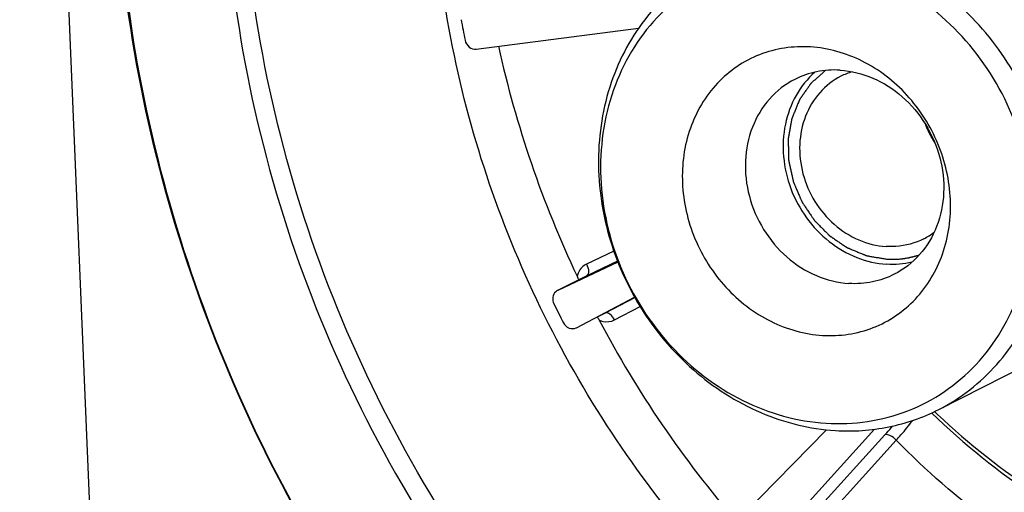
# Model space of a CAD drawing. Header units: millimetres. Extents: x 0 to 420, y 0 to 297.
# Tile 6 of 56: x 175.91 to 185.36, y 33.58 to 38.11. Entities that reach past the tile are written whole.
import ezdxf

# ---------------------------------------------------------------- set-up
doc = ezdxf.new("R2010")
doc.units = ezdxf.units.MM
doc.header["$LTSCALE"] = 23.1
doc.layers.add('COMPONENTS', color=7, linetype='CONTINUOUS')

msp = doc.modelspace()

# ---------------------------------------------------------------- linework, layer by layer
at = {"layer": 'COMPONENTS', "color": 7, "linetype": 'CONTINUOUS'}
for p, q in [((175.9111, 49.49438), (176.73564, 29.74592)), ((180.29343, 37.83067), (181.85009, 38.03095)), ((184.73256, 34.37296), (189.3409, 36.72372)), ((181.61309, 35.89233), (181.35158, 35.76859)), ((181.65155, 35.78807), (181.07452, 35.51504)), ((181.64824, 35.79679), (181.35279, 35.65699)), ((181.35279, 35.65699), (181.07237, 35.51394)), ((181.35279, 35.65699), (181.35072, 35.65597)), ((181.25353, 35.15733), (181.81284, 35.44964)), ((181.5318, 35.29928), (181.81439, 35.44697)), ((181.62008, 35.23206), (181.86563, 35.36039)), ((181.45656, 35.2609), (181.5318, 35.29928)), ((181.53112, 35.29893), (181.5318, 35.29928)), ((181.25281, 35.15697), (181.25353, 35.15733)), ((184.69141, 34.35263), (184.70244, 34.34212)), ((183.65317, 34.17827), (182.63946, 33.1427)), ((182.90719, 32.85101), (184.11411, 34.18318)), ((183.18546, 32.99296), (184.21396, 34.12818)), ((183.29561, 32.94269), (184.32411, 34.07792))]:
    msp.add_line(p, q, dxfattribs=at)
for centre, radius, start, end in [((190.08651, 39.87213), 10.09265, 190.035343, 191.170387), ((190.64045, 40.09272), 10.37744, 192.435389, 205.340502), ((184.10251, 36.9617), 0.68267, 107.110369, 117.005848), ((184.27739, 36.6189), 0.68251, 297.041978, 306.932902), ((190.42289, 39.96987), 10.44375, 206.030257, 207.139718), ((190.70167, 40.10954), 10.43985, 207.859965, 220.732421), ((189.54914, 39.39468), 7.03011, 225.981766, 236.532573), ((189.55098, 39.44165), 7.03658, 226.445239, 226.63397), ((189.44435, 39.32458), 6.87826, 226.61012, 236.940085)]:
    msp.add_arc(centre, radius, start, end, dxfattribs=at)
for points, knots in [([(182.97757, 48.85721), (181.99485, 48.35594), (180.18078, 46.94105), (178.39458, 43.94306), (177.68544, 40.40773), (178.10689, 36.72182), (179.5982, 33.26717), (182.00461, 30.40092), (185.07729, 28.42646), (187.41932, 27.84551), (188.57203, 27.77388)], [0, 0, 0, 0, 0.1162657, 0.2358415, 0.3604477, 0.4895931, 0.6209801, 0.7514769, 0.8782793, 1, 1, 1, 1]), ([(188.74068, 27.8599), (187.59629, 27.93102), (185.27145, 28.50447), (182.21527, 30.45347), (179.81181, 33.28568), (178.30623, 36.70514), (177.85243, 40.36299), (178.5129, 43.88559), (180.23912, 46.89395), (182.01294, 48.33633), (182.97858, 48.85545)], [0, 0, 0, 0, 0.1216375, 0.2483216, 0.3787046, 0.5100382, 0.6392298, 0.763971, 0.8836947, 1, 1, 1, 1]), ([(179.07004, 32.55201), (178.39805, 33.59089), (177.32851, 35.8422), (176.77299, 38.89129), (176.83802, 41.31235), (177.23012, 43.62123), (177.9003, 45.26109), (178.49864, 46.23768)], [0, 0, 0, 0, 0.2579377, 0.5128391, 0.6381019, 0.7612341, 1, 1, 1, 1]), ([(178.52567, 46.22183), (177.92375, 45.24906), (177.24827, 43.61322), (176.85061, 41.30785), (176.78087, 38.88911), (177.33267, 35.84161), (178.40139, 33.59182), (179.07334, 32.55401)], [0, 0, 0, 0, 0.2387055, 0.361823, 0.4870837, 0.7420106, 1, 1, 1, 1]), ([(188.65825, 29.83423), (187.81536, 29.88661), (186.10589, 30.27484), (183.79892, 31.59174), (181.88465, 33.53093), (180.52283, 35.9257), (179.82534, 38.57539), (179.85548, 41.26002), (180.6176, 43.75034), (181.59809, 45.15851), (182.17613, 45.7482)], [0, 0, 0, 0, 0.1204207, 0.2453765, 0.3740134, 0.5043281, 0.6338225, 0.7602385, 0.8822552, 1, 1, 1, 1]), ([(184.73257, 34.37297), (184.94128, 34.47944), (185.32656, 34.77996), (185.7059, 35.41671), (185.8565, 36.16757), (185.76697, 36.95041), (185.45023, 37.68412), (184.93913, 38.29287), (184.28654, 38.71222), (183.78912, 38.8356), (183.5443, 38.85081)], [0, 0, 0, 0, 0.1162659, 0.2358421, 0.3604486, 0.4895942, 0.6209812, 0.7514779, 0.8782797, 1, 1, 1, 1]), ([(183.46468, 38.69522), (183.20051, 38.71163), (182.65923, 38.63283), (181.97895, 38.16839), (181.55224, 37.44386), (181.43603, 36.5828), (181.63487, 35.71241), (182.11687, 34.9546), (182.81366, 34.41683), (183.37506, 34.25763), (183.65067, 34.2405)], [0, 0, 0, 0, 0.1182818, 0.2354491, 0.3562593, 0.4830806, 0.6146931, 0.7472991, 0.8765951, 1, 1, 1, 1]), ([(183.65067, 34.2405), (183.91484, 34.22409), (184.45611, 34.30289), (185.13639, 34.76733), (185.5631, 35.49186), (185.67932, 36.35292), (185.48047, 37.22331), (184.99847, 37.98113), (184.30169, 38.51889), (183.74029, 38.67809), (183.46468, 38.69522)], [0, 0, 0, 0, 0.1182818, 0.2354491, 0.3562593, 0.4830806, 0.6146931, 0.7472991, 0.8765951, 1, 1, 1, 1]), ([(182.55142, 38.64878), (182.34271, 38.54231), (181.95743, 38.24179), (181.57809, 37.60504), (181.42749, 36.85418), (181.51702, 36.07134), (181.83377, 35.33763), (182.34486, 34.72888), (182.99746, 34.30953), (183.49487, 34.18615), (183.73969, 34.17094)], [0, 0, 0, 0, 0.1162659, 0.2358421, 0.3604485, 0.4895942, 0.6209812, 0.7514779, 0.8782797, 1, 1, 1, 1]), ([(180.18506, 37.91691), (180.19002, 37.8918), (180.21697, 37.84495), (180.26975, 37.82762), (180.29343, 37.83067)], [0, 0, 0, 0, 0.5173691, 1, 1, 1, 1]), ([(183.49989, 37.85184), (183.33574, 37.86204), (182.99942, 37.81309), (182.57673, 37.52445), (182.31157, 37.07449), (182.25199, 36.63173), (182.30018, 36.2734), (182.41231, 35.9211), (182.66249, 35.52738), (183.09535, 35.1935), (183.4442, 35.09452), (183.61546, 35.08388)], [0, 0, 0, 0, 0.1182217, 0.2353289, 0.3560771, 0.4828333, 0.5484664, 0.6148901, 0.7474282, 0.8766578, 1, 1, 1, 1]), ([(183.61546, 35.08388), (183.7796, 35.07368), (184.11592, 35.12263), (184.53861, 35.41127), (184.80378, 35.86123), (184.86335, 36.30399), (184.81516, 36.66232), (184.70304, 37.01462), (184.45285, 37.40834), (184.01999, 37.74222), (183.67114, 37.8412), (183.49989, 37.85184)], [0, 0, 0, 0, 0.1182217, 0.2353289, 0.3560771, 0.4828333, 0.5484664, 0.6148901, 0.7474282, 0.8766578, 1, 1, 1, 1]), ([(183.54323, 37.61026), (183.47163, 37.54714), (183.34756, 37.39199), (183.20797, 37.01083), (183.2593, 36.46997), (183.57802, 36.02869), (183.93571, 35.81906), (184.13477, 35.77284), (184.23285, 35.76675)], [0, 0, 0, 0, 0.1178311, 0.2398619, 0.4941301, 0.7526944, 0.8786899, 1, 1, 1, 1]), ([(183.78477, 37.62923), (183.70978, 37.63389), (183.55906, 37.62417), (183.41628, 37.57446), (183.35039, 37.54084)], [0, 0, 0, 0, 0.5038934, 1, 1, 1, 1]), ([(183.78477, 37.62923), (183.89188, 37.62257), (184.1095, 37.56859), (184.39501, 37.38513), (184.61861, 37.1188), (184.75719, 36.7978), (184.79636, 36.45531), (184.73047, 36.12681), (184.5645, 35.84823), (184.39595, 35.71675), (184.30463, 35.67017)], [0, 0, 0, 0, 0.1217206, 0.2485227, 0.3790194, 0.5104063, 0.6395519, 0.7641582, 0.8837343, 1, 1, 1, 1]), ([(183.35039, 37.54084), (183.25908, 37.49426), (183.09052, 37.36278), (182.92455, 37.08421), (182.85867, 36.75571), (182.89783, 36.41321), (183.03641, 36.09221), (183.26001, 35.82589), (183.54552, 35.64242), (183.76314, 35.58844), (183.87025, 35.58178)], [0, 0, 0, 0, 0.1162657, 0.2358418, 0.3604481, 0.4895937, 0.6209806, 0.7514773, 0.8782794, 1, 1, 1, 1]), ([(183.79252, 37.56993), (183.71643, 37.53111), (183.57596, 37.42155), (183.43765, 37.18941), (183.38274, 36.91565), (183.41537, 36.63024), (183.53085, 36.36273), (183.71719, 36.14079), (183.95511, 35.9879), (184.13647, 35.94291), (184.22573, 35.93737)], [0, 0, 0, 0, 0.1162658, 0.2358417, 0.3604478, 0.4895932, 0.62098, 0.7514769, 0.8782791, 1, 1, 1, 1]), ([(184.59849, 37.11865), (184.60005, 37.11476), (184.60239, 37.10892), (184.6055, 37.10113), (184.60745, 37.09626), (184.60901, 37.09237), (184.60999, 37.08993), (184.61066, 37.08824), (184.61107, 37.08725), (184.61154, 37.08619), (184.61211, 37.08489), (184.61351, 37.08174), (184.61559, 37.07703), (184.61837, 37.07075), (184.62114, 37.06446), (184.62347, 37.05924), (184.62529, 37.05503), (184.62726, 37.0509), (184.62978, 37.04576), (184.63279, 37.03958), (184.6358, 37.0334), (184.6383, 37.02826), (184.64006, 37.02464), (184.64106, 37.0226), (184.64182, 37.021), (184.64255, 37.01967), (184.64354, 37.0178), (184.64526, 37.01456), (184.64772, 37.00992), (184.65068, 37.00436), (184.65314, 36.99972), (184.65511, 36.99602), (184.65635, 36.9937), (184.6572, 36.99208), (184.65771, 36.99114), (184.6583, 36.99014), (184.65901, 36.9889), (184.66073, 36.98593), (184.6633, 36.98147), (184.66674, 36.97552), (184.67017, 36.96957), (184.67305, 36.96462), (184.67531, 36.96064), (184.67774, 36.95671), (184.68207, 36.94986), (184.68822, 36.94005), (184.69316, 36.9322), (184.69562, 36.92828)], [0, 0, 0, 0, 0.0625, 0.09375, 0.125, 0.140625, 0.15625, 0.1640625, 0.1679688, 0.171875, 0.1796875, 0.1875, 0.21875, 0.25, 0.28125, 0.3125, 0.328125, 0.34375, 0.375, 0.40625, 0.4375, 0.46875, 0.484375, 0.4921875, 0.5, 0.5078125, 0.515625, 0.53125, 0.5625, 0.59375, 0.625, 0.640625, 0.65625, 0.6640625, 0.6679688, 0.671875, 0.6796875, 0.6875, 0.71875, 0.75, 0.78125, 0.8125, 0.828125, 0.84375, 0.875, 0.9375, 1, 1, 1, 1]), ([(184.58769, 36.01101), (184.50536, 35.96902), (184.38127, 35.93546), (184.2572, 35.93541), (184.22573, 35.93737)], [0, 0, 0, 0, 0.7455682, 1, 1, 1, 1]), ([(181.35158, 35.76859), (181.31802, 35.75271), (181.27978, 35.71204), (181.26434, 35.66406), (181.26153, 35.65121)], [0, 0, 0, 0, 0.7383289, 1, 1, 1, 1]), ([(181.35158, 35.76859), (181.36205, 35.74686), (181.37536, 35.71156), (181.36615, 35.6638), (181.35279, 35.65699)], [0, 0, 0, 0, 0.6166915, 1, 1, 1, 1]), ([(184.30463, 35.67017), (184.23875, 35.63656), (184.09596, 35.58685), (183.94524, 35.57713), (183.87025, 35.58178)], [0, 0, 0, 0, 0.4961066, 1, 1, 1, 1]), ([(181.05513, 35.50196), (181.04061, 35.48867), (181.02111, 35.44854), (181.02924, 35.40571), (181.03854, 35.38668)], [0, 0, 0, 0, 0.4816276, 1, 1, 1, 1]), ([(181.62008, 35.23206), (181.60899, 35.2534), (181.58894, 35.28518), (181.54505, 35.30604), (181.5318, 35.29928)], [0, 0, 0, 0, 0.617794, 1, 1, 1, 1]), ([(181.12904, 35.20583), (181.14046, 35.18354), (181.17771, 35.14603), (181.2324, 35.14657), (181.25281, 35.15696)], [0, 0, 0, 0, 0.522302, 1, 1, 1, 1]), ([(181.47188, 35.23087), (181.48387, 35.22538), (181.53156, 35.20885), (181.58713, 35.21484), (181.62008, 35.23206)], [0, 0, 0, 0, 0.261832, 1, 1, 1, 1]), ([(183.73969, 34.17094), (183.91108, 34.16029), (184.25559, 34.18251), (184.58196, 34.29614), (184.73257, 34.37297)], [0, 0, 0, 0, 0.5038802, 1, 1, 1, 1]), ([(184.21396, 34.12818), (184.22056, 34.13547), (184.24577, 34.16355), (184.27047, 34.19209), (184.28837, 34.21351)], [0, 0, 0, 0, 0.2604624, 1, 1, 1, 1]), ([(184.32411, 34.07792), (184.33932, 34.0948), (184.39375, 34.15635), (184.44605, 34.21988), (184.48132, 34.26772)], [0, 0, 0, 0, 0.2765939, 1, 1, 1, 1]), ([(184.32411, 34.07792), (184.30691, 34.09607), (184.27538, 34.12111), (184.22882, 34.13577), (184.21396, 34.12818)], [0, 0, 0, 0, 0.5997352, 1, 1, 1, 1]), ([(185.56211, 33.0489), (185.45132, 33.12302), (185.01279, 33.43338), (184.60685, 33.78956), (184.32411, 34.07792)], [0, 0, 0, 0, 0.2481564, 1, 1, 1, 1])]:
    msp.add_open_spline(points, degree=3, knots=knots, dxfattribs=at)
at = {"layer": 'COMPONENTS', "color": 2, "linetype": 'CONTINUOUS'}
for points, knots in [([(183.64494, 37.62688), (183.63627, 37.61919), (183.61893, 37.6038), (183.59725, 37.58457), (183.57991, 37.56918), (183.5669, 37.55764), (183.5539, 37.5461), (183.54306, 37.53648), (183.53439, 37.52879), (183.52788, 37.52302), (183.52247, 37.51821), (183.51813, 37.51436), (183.51488, 37.51148), (183.51217, 37.50907), (183.51, 37.50715), (183.50865, 37.50595), (183.50756, 37.50499), (183.50689, 37.50438), (183.50633, 37.50392), (183.50588, 37.50334), (183.50513, 37.50225), (183.50405, 37.50072), (183.50233, 37.49826), (183.50017, 37.4952), (183.49672, 37.49029), (183.49241, 37.48415), (183.48724, 37.47679), (183.48206, 37.46943), (183.47689, 37.46206), (183.46999, 37.45225), (183.46136, 37.43998), (183.45102, 37.42525), (183.44067, 37.41053), (183.43032, 37.3958), (183.4217, 37.38353), (183.4148, 37.37371), (183.40962, 37.36635), (183.40531, 37.36022), (183.40186, 37.35531), (183.39971, 37.35224), (183.39798, 37.34979), (183.39691, 37.34825), (183.39614, 37.34718), (183.39574, 37.34655), (183.39547, 37.34582), (183.3951, 37.34494), (183.39452, 37.34351), (183.39379, 37.34174), (183.39263, 37.33889), (183.39117, 37.33533), (183.38942, 37.33106), (183.3871, 37.32537), (183.38302, 37.3154), (183.3772, 37.30117), (183.37022, 37.28409), (183.36323, 37.26701), (183.35625, 37.24993), (183.34926, 37.23285), (183.34344, 37.21861), (183.33878, 37.20723), (183.33529, 37.19868), (183.3318, 37.19014), (183.32889, 37.18303), (183.32656, 37.17733), (183.32511, 37.17378), (183.32394, 37.17093), (183.32307, 37.16879), (183.32234, 37.16701), (183.32183, 37.16577), (183.32155, 37.16505), (183.32129, 37.16453), (183.32123, 37.16395), (183.32108, 37.16319), (183.32085, 37.16185), (183.3205, 37.15994), (183.32009, 37.15764), (183.31954, 37.15458), (183.31886, 37.15076), (183.31777, 37.14464), (183.3164, 37.137), (183.31476, 37.12782), (183.31312, 37.11865), (183.31093, 37.10641), (183.30819, 37.09112), (183.30491, 37.07277), (183.30163, 37.05442), (183.29835, 37.03607), (183.29506, 37.01772), (183.29233, 37.00243), (183.29041, 36.99173), (183.28932, 36.98561), (183.2885, 36.98102), (183.28782, 36.9772), (183.28727, 36.97414), (183.28693, 36.97223), (183.28665, 36.9707), (183.28649, 36.96974), (183.28633, 36.96898), (183.28631, 36.96818), (183.28637, 36.96676), (183.2864, 36.96475), (183.28648, 36.96151), (183.28658, 36.95747), (183.28673, 36.951), (183.28692, 36.94292), (183.28715, 36.93322), (183.28746, 36.92029), (183.28784, 36.90412), (183.2883, 36.88472), (183.28876, 36.86532), (183.28922, 36.84592), (183.28968, 36.82652), (183.29006, 36.81035), (183.29037, 36.79742), (183.2906, 36.78772), (183.29079, 36.77963), (183.29094, 36.77317), (183.29104, 36.76913), (183.29111, 36.76589), (183.29117, 36.76387), (183.29118, 36.76246), (183.29123, 36.76165), (183.29144, 36.76085), (183.29165, 36.75984), (183.29201, 36.75824), (183.29245, 36.75623), (183.29317, 36.75301), (183.29405, 36.749), (183.29512, 36.74418), (183.29654, 36.73775), (183.29903, 36.72651), (183.30259, 36.71044), (183.30685, 36.69116), (183.31112, 36.67188), (183.31538, 36.6526), (183.31965, 36.63332), (183.3232, 36.61726), (183.32605, 36.6044), (183.32818, 36.59476), (183.33031, 36.58512), (183.33209, 36.57709), (183.33351, 36.57067), (183.3344, 36.56665), (183.33511, 36.56344), (183.33564, 36.56103), (183.33609, 36.55902), (183.33639, 36.55761), (183.33659, 36.55681), (183.33668, 36.55619), (183.33696, 36.55565), (183.33727, 36.55489), (183.33784, 36.55358), (183.33864, 36.55171), (183.33961, 36.54946), (183.34089, 36.54646), (183.3425, 36.54271), (183.34508, 36.53671), (183.34829, 36.52921), (183.35216, 36.52021), (183.35602, 36.51121), (183.36117, 36.49921), (183.3676, 36.48421), (183.37532, 36.46621), (183.38305, 36.44821), (183.39077, 36.43021), (183.39849, 36.41221), (183.40493, 36.39721), (183.40943, 36.38671), (183.41201, 36.38071), (183.41394, 36.37621), (183.41555, 36.37246), (183.41683, 36.36946), (183.41764, 36.36758), (183.41828, 36.36608), (183.41869, 36.36515), (183.41899, 36.36439), (183.41942, 36.36369), (183.42025, 36.36249), (183.42139, 36.36077), (183.42325, 36.35802), (183.42555, 36.35458), (183.42925, 36.34908), (183.43387, 36.3422), (183.43941, 36.33395), (183.44681, 36.32294), (183.45605, 36.30919), (183.46713, 36.29268), (183.47822, 36.27618), (183.48931, 36.25967), (183.5004, 36.24317), (183.50963, 36.22941), (183.51703, 36.21841), (183.52257, 36.21016), (183.52719, 36.20328), (183.53089, 36.19778), (183.5332, 36.19434), (183.53504, 36.19159), (183.5362, 36.18988), (183.537, 36.18866), (183.53748, 36.18799), (183.53808, 36.18743), (183.53879, 36.1867), (183.53995, 36.18554), (183.54139, 36.18408), (183.5437, 36.18176), (183.54659, 36.17885), (183.55005, 36.17536), (183.55467, 36.17071), (183.56275, 36.16257), (183.57429, 36.15094), (183.58814, 36.13698), (183.60199, 36.12303), (183.61585, 36.10908), (183.6297, 36.09512), (183.64124, 36.08349), (183.65048, 36.07419), (183.6574, 36.06721), (183.66433, 36.06023), (183.6701, 36.05442), (183.67472, 36.04977), (183.6776, 36.04686), (183.67991, 36.04453), (183.68164, 36.04279), (183.68309, 36.04134), (183.68409, 36.04031), (183.68468, 36.03975), (183.68509, 36.03927), (183.6856, 36.03898), (183.68625, 36.03852), (183.6874, 36.03776), (183.68903, 36.03664), (183.691, 36.03532), (183.69362, 36.03355), (183.69689, 36.03133), (183.70213, 36.02779), (183.70868, 36.02336), (183.71653, 36.01805), (183.72439, 36.01274), (183.73487, 36.00565), (183.74796, 35.9968), (183.76368, 35.98617), (183.77939, 35.97555), (183.7951, 35.96492), (183.81082, 35.9543), (183.82391, 35.94544), (183.83308, 35.93924), (183.83832, 35.9357), (183.84225, 35.93304), (183.84552, 35.93083), (183.84814, 35.92906), (183.84978, 35.92796), (183.85109, 35.92706), (183.85191, 35.92652), (183.85255, 35.92605), (183.85326, 35.92573), (183.85454, 35.92522), (183.85635, 35.92446), (183.85925, 35.92327), (183.86287, 35.92178), (183.86866, 35.91939), (183.87591, 35.9164), (183.8846, 35.91282), (183.8962, 35.90804), (183.91069, 35.90206), (183.92808, 35.89489), (183.94547, 35.88772), (183.96286, 35.88055), (183.98025, 35.87338), (183.99474, 35.86741), (184.00633, 35.86263), (184.01502, 35.85904), (184.02227, 35.85606), (184.02807, 35.85367), (184.03169, 35.85218), (184.03459, 35.85098), (184.0364, 35.85024), (184.03766, 35.8497), (184.03839, 35.84943), (184.03915, 35.84933), (184.04009, 35.84915), (184.0416, 35.84889), (184.04348, 35.84856), (184.04649, 35.84803), (184.05025, 35.84736), (184.05476, 35.84656), (184.06078, 35.8455), (184.07131, 35.84364), (184.08636, 35.84099), (184.10442, 35.8378), (184.12247, 35.83462), (184.14053, 35.83143), (184.16461, 35.82718), (184.1947, 35.82187), (184.21878, 35.81762), (184.23081, 35.8155)], [0, 0, 0, 0, 0.015625, 0.03125, 0.0390625, 0.046875, 0.0546875, 0.0625, 0.0664062, 0.0703125, 0.0742188, 0.0761719, 0.078125, 0.0800781, 0.0810547, 0.0820312, 0.0825195, 0.0830078, 0.083252, 0.0834961, 0.0839844, 0.0849609, 0.0859375, 0.0878906, 0.0898438, 0.09375, 0.0976562, 0.1015625, 0.1054688, 0.109375, 0.1171875, 0.125, 0.1328125, 0.140625, 0.1484375, 0.1523438, 0.15625, 0.1601562, 0.1621094, 0.1640625, 0.1650391, 0.1660156, 0.1665039, 0.166748, 0.1669922, 0.1674805, 0.1679688, 0.1689453, 0.1699219, 0.171875, 0.1738281, 0.1757812, 0.1796875, 0.1875, 0.1953125, 0.203125, 0.2109375, 0.21875, 0.2265625, 0.2304688, 0.234375, 0.2382812, 0.2421875, 0.2441406, 0.2460938, 0.2470703, 0.2480469, 0.2490234, 0.2495117, 0.2497559, 0.25, 0.2502441, 0.2504883, 0.2509766, 0.2519531, 0.2529297, 0.2539062, 0.2558594, 0.2578125, 0.2617188, 0.265625, 0.2695312, 0.2734375, 0.28125, 0.2890625, 0.296875, 0.3046875, 0.3125, 0.3203125, 0.3242188, 0.3261719, 0.328125, 0.3300781, 0.3310547, 0.3320312, 0.3325195, 0.3330078, 0.333252, 0.3334961, 0.3339844, 0.3349609, 0.3359375, 0.3378906, 0.3398438, 0.34375, 0.3476562, 0.3515625, 0.359375, 0.3671875, 0.375, 0.3828125, 0.390625, 0.3984375, 0.4023438, 0.40625, 0.4101562, 0.4121094, 0.4140625, 0.4150391, 0.4160156, 0.4165039, 0.416748, 0.4169922, 0.4174805, 0.4179688, 0.4189453, 0.4199219, 0.421875, 0.4238281, 0.4257812, 0.4296875, 0.4375, 0.4453125, 0.453125, 0.4609375, 0.46875, 0.4765625, 0.4804688, 0.484375, 0.4882812, 0.4921875, 0.4941406, 0.4960938, 0.4970703, 0.4980469, 0.4990234, 0.4995117, 0.4997559, 0.5, 0.5002441, 0.5004883, 0.5009766, 0.5019531, 0.5029297, 0.5039062, 0.5058594, 0.5078125, 0.5117188, 0.515625, 0.5195312, 0.5234375, 0.53125, 0.5390625, 0.546875, 0.5546875, 0.5625, 0.5703125, 0.5742188, 0.5761719, 0.578125, 0.5800781, 0.5810547, 0.5820312, 0.5825195, 0.5830078, 0.583252, 0.5834961, 0.5839844, 0.5849609, 0.5859375, 0.5878906, 0.5898438, 0.59375, 0.5976562, 0.6015625, 0.609375, 0.6171875, 0.625, 0.6328125, 0.640625, 0.6484375, 0.6523438, 0.65625, 0.6601562, 0.6621094, 0.6640625, 0.6650391, 0.6660156, 0.6665039, 0.666748, 0.6669922, 0.6674805, 0.6679688, 0.6689453, 0.6699219, 0.671875, 0.6738281, 0.6757812, 0.6796875, 0.6875, 0.6953125, 0.703125, 0.7109375, 0.71875, 0.7265625, 0.7304688, 0.734375, 0.7382812, 0.7421875, 0.7441406, 0.7460938, 0.7470703, 0.7480469, 0.7490234, 0.7495117, 0.7497559, 0.75, 0.7502441, 0.7504883, 0.7509766, 0.7519531, 0.7529297, 0.7539062, 0.7558594, 0.7578125, 0.7617188, 0.765625, 0.7695312, 0.7734375, 0.78125, 0.7890625, 0.796875, 0.8046875, 0.8125, 0.8203125, 0.8242188, 0.8261719, 0.828125, 0.8300781, 0.8310547, 0.8320312, 0.8325195, 0.8330078, 0.833252, 0.8334961, 0.8339844, 0.8349609, 0.8359375, 0.8378906, 0.8398438, 0.84375, 0.8476562, 0.8515625, 0.859375, 0.8671875, 0.875, 0.8828125, 0.890625, 0.8984375, 0.9023438, 0.90625, 0.9101562, 0.9121094, 0.9140625, 0.9150391, 0.9160156, 0.9165039, 0.916748, 0.9169922, 0.9174805, 0.9179688, 0.9189453, 0.9199219, 0.921875, 0.9238281, 0.9257812, 0.9296875, 0.9375, 0.9453125, 0.953125, 0.9609375, 0.96875, 0.984375, 1, 1, 1, 1]), ([(184.23081, 35.8155), (184.23752, 35.81529), (184.24758, 35.81499), (184.26099, 35.81458), (184.26938, 35.81433), (184.27608, 35.81413), (184.28027, 35.81401), (184.28321, 35.8139), (184.28488, 35.81387), (184.28655, 35.81395), (184.28863, 35.81401), (184.29363, 35.81419), (184.30113, 35.81444), (184.31112, 35.81478), (184.32112, 35.81512), (184.32862, 35.81538), (184.33362, 35.81555), (184.3357, 35.81563), (184.33737, 35.81566), (184.33902, 35.81581), (184.34191, 35.81611), (184.34603, 35.81651), (184.35593, 35.8175), (184.36748, 35.81864), (184.37903, 35.81979), (184.38481, 35.82036), (184.38811, 35.8207), (184.39059, 35.82089), (184.39302, 35.82136), (184.39628, 35.82188), (184.40198, 35.82284), (184.41338, 35.82472), (184.42477, 35.82662), (184.43454, 35.82824), (184.43861, 35.82893), (184.44146, 35.82939), (184.44308, 35.82968), (184.44468, 35.83008), (184.44668, 35.83054), (184.45148, 35.83167), (184.45868, 35.83336), (184.46828, 35.83562), (184.47628, 35.8375), (184.48268, 35.83901), (184.48668, 35.83995), (184.48988, 35.8407), (184.49189, 35.84118), (184.49347, 35.84153), (184.49512, 35.84201), (184.49802, 35.84292), (184.50215, 35.84419), (184.50877, 35.84624), (184.51704, 35.84879), (184.53028, 35.85288), (184.5402, 35.85595), (184.54682, 35.85799)], [0, 0, 0, 0, 0.0625, 0.09375, 0.125, 0.140625, 0.15625, 0.1640625, 0.1679688, 0.171875, 0.1796875, 0.1875, 0.21875, 0.25, 0.28125, 0.3125, 0.3203125, 0.328125, 0.3320312, 0.3359375, 0.34375, 0.359375, 0.375, 0.4375, 0.46875, 0.484375, 0.4921875, 0.5, 0.5078125, 0.515625, 0.53125, 0.5625, 0.625, 0.640625, 0.65625, 0.6640625, 0.6679688, 0.671875, 0.6796875, 0.6875, 0.71875, 0.75, 0.78125, 0.796875, 0.8125, 0.8203125, 0.828125, 0.8320312, 0.8359375, 0.84375, 0.859375, 0.875, 0.90625, 0.9375, 1, 1, 1, 1])]:
    msp.add_open_spline(points, degree=3, knots=knots, dxfattribs=at)
at = {"layer": 'COMPONENTS', "color": 7, "linetype": 'CONTINUOUS'}
for points in [[(184.47441, 35.78562), (184.39561, 35.76789), (184.31346, 35.76174), (184.23285, 35.76675)], [(181.26153, 35.65121), (181.26671, 35.64025), (181.2715, 35.62911), (181.27609, 35.6179)], [(181.07236, 35.51397), (181.06613, 35.51078), (181.06029, 35.50669), (181.05513, 35.50196)], [(181.45529, 35.26025), (181.46104, 35.25058), (181.46662, 35.24081), (181.47188, 35.23087)]]:
    msp.add_open_spline(points, degree=3, dxfattribs=at)

doc.saveas('drawing.dxf')
